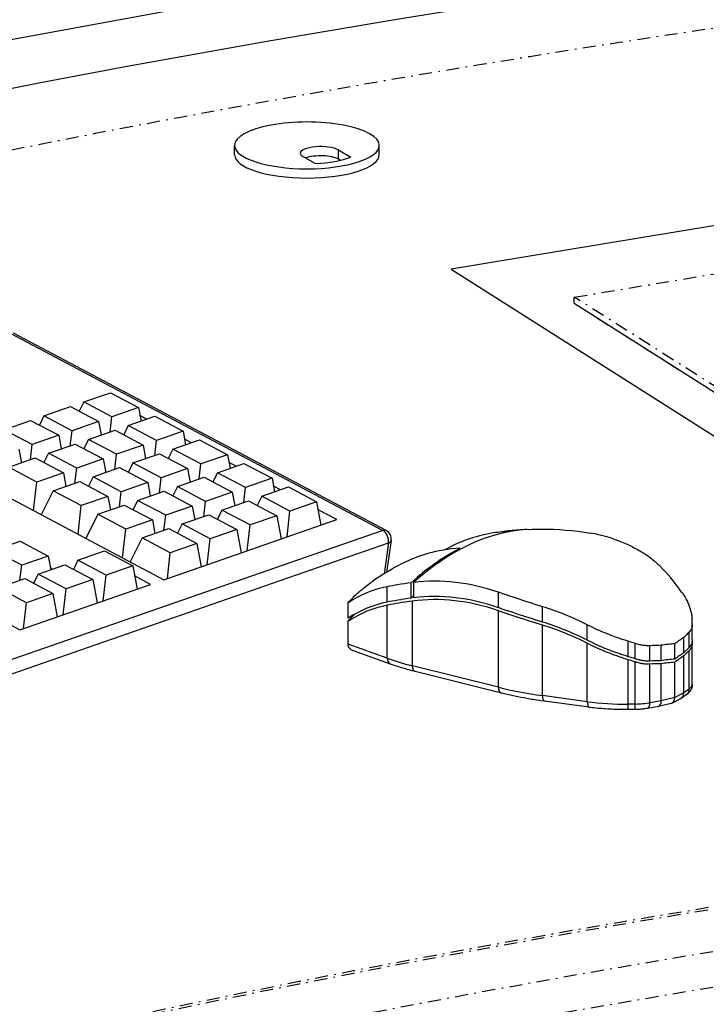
# Model space of a CAD drawing. Extents: x -4471 to 629, y 1975 to 5538.
# Tile 4 of 41: x -3233 to -3021, y 3469 to 3772. Entities that reach past the tile are written whole.
import ezdxf

# ---------------------------------------------------------------- set-up
doc = ezdxf.new("R2010")
doc.units = 0
doc.header["$MEASUREMENT"] = 0
doc.linetypes.add('DASHDOT', pattern=[8.5, 4, -2, 0.5, -2])
doc.layers.get('0').update_dxf_attribs({"linetype": 'CONTINUOUS'})
doc.layers.add('LE_MIDDLE', color=7, linetype='CONTINUOUS')

msp = doc.modelspace()

# ---------------------------------------------------------------- linework, layer by layer
for p, q in [((-3166.54, 3730.67), (-3166.54, 3733.51)), ((-3134.6, 3729.27), (-3134.6, 3732.11)), ((-3122.04, 3730.67), (-3122.04, 3733.51)), ((-3099.9, 3695.41), (-3099.9, 3695.41)), ((-3235.58, 3675.75), (-3120.99, 3615.09)), ((-3119.97, 3615.06), (-3234.56, 3675.72)), ((-3212.94, 3654.59), (-3214.35, 3651.75)), ((-3196.11, 3652.85), (-3204.29, 3650.01)), ((-3196.11, 3652.85), (-3195.33, 3648.7)), ((-3225.2, 3650.33), (-3226.61, 3647.49)), ((-3204.82, 3645.4), (-3204.29, 3650.01)), ((-3193.55, 3649.32), (-3195.66, 3650.43)), ((-3208.38, 3648.59), (-3216.56, 3645.75)), ((-3208.38, 3648.59), (-3207.6, 3644.44)), ((-3199.24, 3647.34), (-3200.65, 3644.5)), ((-3220.65, 3644.33), (-3228.82, 3641.48)), ((-3220.65, 3644.33), (-3219.87, 3640.17)), ((-3217.09, 3641.14), (-3216.56, 3645.75)), ((-3182.42, 3645.6), (-3190.6, 3642.76)), ((-3182.42, 3645.6), (-3181.64, 3641.45)), ((-3229.36, 3636.87), (-3228.82, 3641.48)), ((-3211.51, 3643.08), (-3212.92, 3640.24)), ((-3194.69, 3641.34), (-3202.86, 3638.5)), ((-3194.69, 3641.34), (-3193.91, 3637.19)), ((-3191.13, 3638.15), (-3190.6, 3642.76)), ((-3179.86, 3642.07), (-3181.96, 3643.19)), ((-3232.91, 3640.06), (-3232.13, 3635.91)), ((-3223.78, 3638.81), (-3225.19, 3635.97)), ((-3203.4, 3633.89), (-3202.86, 3638.5)), ((-3185.55, 3640.09), (-3186.96, 3637.25)), ((-3168.72, 3638.36), (-3176.9, 3635.51)), ((-3168.72, 3638.36), (-3167.95, 3634.2)), ((-3206.95, 3637.08), (-3215.13, 3634.23)), ((-3206.95, 3637.08), (-3206.17, 3632.92)), ((-3197.82, 3635.83), (-3199.23, 3632.99)), ((-3177.44, 3630.9), (-3176.9, 3635.51)), ((-3166.16, 3634.82), (-3168.27, 3635.94)), ((-3219.22, 3632.81), (-3227.4, 3629.97)), ((-3219.22, 3632.81), (-3218.44, 3628.66)), ((-3215.66, 3629.62), (-3215.13, 3634.23)), ((-3210.08, 3631.56), (-3211.49, 3628.72)), ((-3180.99, 3634.09), (-3189.17, 3631.25)), ((-3180.99, 3634.09), (-3180.21, 3629.94)), ((-3171.86, 3632.84), (-3173.27, 3630)), ((-3228.42, 3621.16), (-3227.4, 3629.97)), ((-3193.26, 3629.83), (-3201.44, 3626.99)), ((-3193.26, 3629.83), (-3192.48, 3625.67)), ((-3189.7, 3626.64), (-3189.17, 3631.25)), ((-3184.12, 3628.58), (-3185.53, 3625.74)), ((-3155.03, 3631.11), (-3163.21, 3628.26)), ((-3155.03, 3631.11), (-3154.25, 3626.95)), ((-3152.47, 3627.57), (-3154.58, 3628.69)), ((-3222.35, 3627.3), (-3226.02, 3619.89)), ((-3205.52, 3625.56), (-3213.7, 3622.72)), ((-3205.52, 3625.56), (-3204.75, 3621.41)), ((-3201.97, 3622.38), (-3201.44, 3626.99)), ((-3167.3, 3626.84), (-3175.48, 3624)), ((-3167.3, 3626.84), (-3166.52, 3622.69)), ((-3163.74, 3623.65), (-3163.21, 3628.26)), ((-3158.16, 3625.59), (-3159.57, 3622.75)), ((-3214.72, 3613.91), (-3213.7, 3622.72)), ((-3196.39, 3624.31), (-3197.8, 3621.47)), ((-3179.56, 3622.58), (-3187.74, 3619.74)), ((-3179.56, 3622.58), (-3178.79, 3618.43)), ((-3176.01, 3619.39), (-3175.48, 3624)), ((-3141.34, 3623.86), (-3149.52, 3621.01)), ((-3141.34, 3623.86), (-3140, 3616.7)), ((-3208.66, 3620.05), (-3212.33, 3612.64)), ((-3188.28, 3615.13), (-3187.74, 3619.74)), ((-3170.43, 3621.33), (-3171.84, 3618.49)), ((-3153.6, 3619.59), (-3161.78, 3616.75)), ((-3153.6, 3619.59), (-3152.26, 3612.44)), ((-3150.43, 3613.07), (-3149.52, 3621.01)), ((-3135.13, 3618.39), (-3140.88, 3621.44)), ((-3191.83, 3618.31), (-3200.01, 3615.47)), ((-3191.83, 3618.31), (-3191.05, 3614.16)), ((-3182.7, 3617.07), (-3184.11, 3614.23)), ((-3162.7, 3608.81), (-3161.78, 3616.75)), ((-3120.99, 3615.09), (-3428.34, 3508.26)), ((-3201.03, 3606.66), (-3200.01, 3615.47)), ((-3165.87, 3615.33), (-3174.05, 3612.49)), ((-3165.87, 3615.33), (-3164.53, 3608.17)), ((-3082.27, 3614.67), (-3082.27, 3614.78)), ((-3426.56, 3504.43), (-3119.21, 3611.26)), ((-3194.96, 3612.8), (-3198.64, 3605.39)), ((-3178.14, 3611.07), (-3186.32, 3608.22)), ((-3178.14, 3611.07), (-3176.8, 3603.91)), ((-3174.97, 3604.54), (-3174.05, 3612.49)), ((-3119.21, 3611.26), (-3120.57, 3601.71)), ((-3118.4, 3611.99), (-3119.79, 3602.18)), ((-3223.86, 3607.18), (-3232.04, 3604.34)), ((-3223.86, 3607.18), (-3223.08, 3603.03)), ((-3187.23, 3600.28), (-3186.32, 3608.22)), ((-3232.57, 3599.73), (-3232.04, 3604.34)), ((-3214.73, 3605.93), (-3216.14, 3603.09)), ((-3197.9, 3604.2), (-3206.08, 3601.35)), ((-3197.9, 3604.2), (-3196.56, 3597.04)), ((-3226.99, 3601.67), (-3228.4, 3598.83)), ((-3222.66, 3603.17), (-3223.16, 3603.44)), ((-3207, 3593.41), (-3206.08, 3601.35)), ((-3210.17, 3599.93), (-3218.35, 3597.09)), ((-3210.17, 3599.93), (-3208.83, 3592.78)), ((-3112.26, 3594.23), (-3112.26, 3598.96)), ((-3111.49, 3599.07), (-3111.49, 3594.34)), ((-3222.43, 3595.67), (-3230.61, 3592.83)), ((-3222.43, 3595.67), (-3221.09, 3588.51)), ((-3219.26, 3589.15), (-3218.35, 3597.09)), ((-3119.63, 3593.02), (-3119.63, 3597.75)), ((-3231.53, 3584.88), (-3230.61, 3592.83)), ((-3131.65, 3588.1), (-3131.65, 3592.83)), ((-3119.63, 3575.76), (-3119.63, 3592.07)), ((-3111.88, 3573.45), (-3111.88, 3593.34)), ((-3058.08, 3581.31), (-3058.08, 3586.04)), ((-3025.76, 3581.43), (-3025.76, 3586.16)), ((-3026.69, 3579.11), (-3026.69, 3583.84)), ((-3058.08, 3562.39), (-3058.08, 3580.36)), ((-3045.44, 3576.24), (-3045.44, 3580.97)), ((-3043.31, 3575.57), (-3043.31, 3580.3)), ((-3031.14, 3575.47), (-3031.14, 3580.2)), ((-3028.38, 3577.41), (-3028.38, 3582.14)), ((-3025.76, 3567.66), (-3025.76, 3580.48)), ((-3038.81, 3574.9), (-3038.81, 3579.63)), ((-3035.31, 3575), (-3035.31, 3579.73)), ((-3026.69, 3566.29), (-3026.69, 3578.16)), ((-3045.44, 3561.65), (-3045.44, 3575.3)), ((-3043.31, 3561.67), (-3043.31, 3574.62)), ((-3038.81, 3562.08), (-3038.81, 3573.95)), ((-3035.31, 3562.71), (-3035.31, 3574.06)), ((-3031.14, 3563.7), (-3031.14, 3574.53)), ((-3028.38, 3565.12), (-3028.38, 3576.47)), ((-3085.42, 3566.82), (-3111.88, 3573.45)), ((-3084.5, 3565.03), (-3110.96, 3571.66)), ((-3028.38, 3565.12), (-3031.14, 3563.7)), ((-3026.69, 3566.29), (-3028.38, 3565.12)), ((-3057.45, 3560.66), (-3071.21, 3562.52)), ((-3035.31, 3562.71), (-3038.81, 3562.08)), ((-3032.28, 3561.86), (-3036.14, 3560.94)), ((-3031.14, 3563.7), (-3035.31, 3562.71)), ((-3029.39, 3563.3), (-3032, 3561.97)), ((-3027.53, 3564.58), (-3029.2, 3563.42)), ((-3043.31, 3561.67), (-3045.44, 3561.65))]:
    msp.add_line(p, q)
for points in [[(-3148.07, 3782.07), (-3278.57, 3758.13), (-3278.57, 4230.69)], [(-2919.87, 3581.25), (-2919.87, 3581.25), (-2549.34, 3642.46), (-2549.34, 3642.46), (-2729.37, 3756.63), (-3099.9, 3695.41), (-2919.87, 3581.25)], [(-3134.6, 3732.11), (-3130.79, 3729.94)], [(-3141.75, 3727.93), (-3145.56, 3730.1)], [(-3134.03, 3728.95), (-3134.6, 3729.27)], [(-3062.06, 3684.95), (-2923.86, 3597.3), (-2587.18, 3652.93)], [(-3204.29, 3650.01), (-3212.94, 3654.59), (-3204.76, 3657.43), (-3196.11, 3652.85)], [(-3216.56, 3645.75), (-3225.2, 3650.33), (-3217.03, 3653.17), (-3208.38, 3648.59)], [(-3190.6, 3642.76), (-3199.24, 3647.34), (-3191.07, 3650.18), (-3182.42, 3645.6)], [(-3228.82, 3641.48), (-3237.47, 3646.06), (-3229.29, 3648.9), (-3220.65, 3644.33)], [(-3202.86, 3638.5), (-3211.51, 3643.08), (-3203.33, 3645.92), (-3194.69, 3641.34)], [(-3215.13, 3634.23), (-3223.78, 3638.81), (-3215.6, 3641.66), (-3206.95, 3637.08)], [(-3176.9, 3635.51), (-3185.55, 3640.09), (-3177.37, 3642.93), (-3168.72, 3638.36)], [(-3251.28, 3638.7), (-3257.47, 3636.54), (-3188.28, 3599.91), (-3135.13, 3618.39)], [(-3189.17, 3631.25), (-3197.82, 3635.83), (-3189.64, 3638.67), (-3180.99, 3634.09)], [(-3227.4, 3629.97), (-3236.04, 3634.55), (-3227.87, 3637.39), (-3219.22, 3632.81)], [(-3163.21, 3628.26), (-3171.86, 3632.84), (-3163.68, 3635.68), (-3155.03, 3631.11)], [(-3201.44, 3626.99), (-3210.08, 3631.56), (-3201.91, 3634.41), (-3193.26, 3629.83)], [(-3175.48, 3624), (-3184.12, 3628.58), (-3175.95, 3631.42), (-3167.3, 3626.84)], [(-3213.7, 3622.72), (-3222.35, 3627.3), (-3214.17, 3630.14), (-3205.52, 3625.56)], [(-3149.52, 3621.01), (-3158.16, 3625.59), (-3149.99, 3628.44), (-3141.34, 3623.86)], [(-3187.74, 3619.74), (-3196.39, 3624.31), (-3188.21, 3627.16), (-3179.56, 3622.58)], [(-3200.01, 3615.47), (-3208.66, 3620.05), (-3200.48, 3622.89), (-3191.83, 3618.31)], [(-3161.78, 3616.75), (-3170.43, 3621.33), (-3162.25, 3624.17), (-3153.6, 3619.59)], [(-3174.05, 3612.49), (-3182.7, 3617.07), (-3174.52, 3619.91), (-3165.87, 3615.33)], [(-3186.32, 3608.22), (-3194.96, 3612.8), (-3186.79, 3615.64), (-3178.14, 3611.07)], [(-3232.04, 3604.34), (-3240.69, 3608.92), (-3232.51, 3611.76), (-3223.86, 3607.18)], [(-3044.61, 3610.24), (-3044.13, 3610), (-3043.66, 3609.77), (-3043.21, 3609.53), (-3042.76, 3609.29), (-3042.31, 3609.05), (-3041.87, 3608.79), (-3041.44, 3608.54), (-3041.02, 3608.29), (-3040.58, 3608.01), (-3040.18, 3607.75), (-3039.79, 3607.48), (-3039.57, 3607.34), (-3039.36, 3607.19), (-3038.99, 3606.92), (-3038.62, 3606.65), (-3038.26, 3606.37), (-3038.21, 3606.33), (-3037.86, 3606.05), (-3037.51, 3605.77), (-3037.17, 3605.48), (-3037.12, 3605.43), (-3036.79, 3605.14), (-3036.47, 3604.85), (-3036.16, 3604.56), (-3036.09, 3604.5), (-3035.79, 3604.2), (-3035.75, 3604.17)], [(-3206.08, 3601.35), (-3214.73, 3605.93), (-3206.55, 3608.77), (-3197.9, 3604.2)], [(-3097.26, 3609.21), (-3097.26, 3609.56)], [(-3218.35, 3597.09), (-3226.99, 3601.67), (-3218.82, 3604.51), (-3210.17, 3599.93)], [(-3232.58, 3584.52), (-3192.37, 3598.49), (-3197.32, 3601.11)], [(-3230.61, 3592.83), (-3239.26, 3597.4), (-3231.08, 3600.25), (-3222.43, 3595.67)], [(-3131.65, 3592.83), (-3131.27, 3593.24), (-3130.9, 3593.64), (-3130.51, 3594.04), (-3130.41, 3594.14), (-3130.02, 3594.53), (-3129.63, 3594.91), (-3129.23, 3595.29), (-3129.12, 3595.39), (-3128.72, 3595.76), (-3128.31, 3596.13), (-3127.9, 3596.49), (-3127.78, 3596.58), (-3127.36, 3596.94), (-3126.94, 3597.29), (-3126.51, 3597.63), (-3126.39, 3597.72), (-3125.96, 3598.06), (-3125.52, 3598.39), (-3125.08, 3598.72), (-3124.96, 3598.81), (-3124.51, 3599.12), (-3124.11, 3599.4)], [(-3112.26, 3598.96), (-3113.3, 3598.82), (-3114.3, 3598.67), (-3115.27, 3598.53), (-3115.39, 3598.51), (-3116.31, 3598.36), (-3117.19, 3598.21), (-3118.03, 3598.06), (-3118.84, 3597.9), (-3119.63, 3597.75)], [(-3112.25, 3594.26), (-3112.25, 3598.99)], [(-3085.42, 3591.32), (-3085.42, 3596.05)], [(-3071.84, 3586.89), (-3071.84, 3591.62), (-3073.74, 3592.21), (-3075.57, 3592.79), (-3077.33, 3593.35), (-3077.62, 3593.44), (-3079.29, 3593.99), (-3080.91, 3594.52), (-3082.46, 3595.04), (-3082.72, 3595.12), (-3084.2, 3595.63), (-3085.42, 3596.05)], [(-3029.04, 3596.13), (-3028.81, 3595.81), (-3028.6, 3595.49), (-3028.48, 3595.32), (-3028.37, 3595.14), (-3028.17, 3594.82), (-3027.98, 3594.5), (-3027.8, 3594.18), (-3027.78, 3594.14), (-3027.61, 3593.82), (-3027.44, 3593.5), (-3027.29, 3593.18), (-3027.26, 3593.13), (-3027.12, 3592.82), (-3026.98, 3592.5), (-3026.85, 3592.19), (-3026.82, 3592.12), (-3026.71, 3591.81), (-3026.59, 3591.5), (-3026.49, 3591.18), (-3026.46, 3591.11), (-3026.37, 3590.8), (-3026.28, 3590.49), (-3026.2, 3590.19), (-3026.18, 3590.1), (-3026.11, 3589.79), (-3026.05, 3589.49), (-3026, 3589.19), (-3025.98, 3589.1), (-3025.94, 3588.8), (-3025.9, 3588.5), (-3025.87, 3588.2), (-3025.86, 3588.1), (-3025.84, 3587.79)], [(-3241.18, 3593.54), (-3246.27, 3591.77), (-3232.58, 3584.52)], [(-3112.26, 3594.23), (-3113.3, 3594.09), (-3114.3, 3593.94), (-3115.27, 3593.79), (-3115.39, 3593.77), (-3116.31, 3593.62), (-3117.19, 3593.47), (-3118.03, 3593.32), (-3118.84, 3593.17), (-3119.63, 3593.02)], [(-3111.88, 3593.34), (-3112.94, 3593.19), (-3113.96, 3593.05), (-3114.93, 3592.9), (-3115.07, 3592.88), (-3116, 3592.73), (-3116.9, 3592.58), (-3117.75, 3592.43), (-3118.58, 3592.28), (-3119.37, 3592.12), (-3119.63, 3592.07)], [(-3131.65, 3587.16), (-3131.27, 3587.56), (-3130.9, 3587.96), (-3130.62, 3588.25), (-3130.24, 3588.64), (-3129.85, 3589.02), (-3129.56, 3589.3), (-3129.42, 3589.43)], [(-3071.84, 3586.89), (-3073.74, 3587.48), (-3075.57, 3588.06), (-3077.33, 3588.62), (-3077.62, 3588.71), (-3079.29, 3589.26), (-3080.91, 3589.79), (-3082.46, 3590.31), (-3082.72, 3590.39), (-3084.2, 3590.9), (-3085.42, 3591.32)], [(-3085.42, 3566.82), (-3085.42, 3590.37)], [(-3071.84, 3585.94), (-3073.74, 3586.54), (-3075.57, 3587.11), (-3077.33, 3587.67), (-3077.62, 3587.77), (-3079.29, 3588.31), (-3080.91, 3588.84), (-3082.46, 3589.36), (-3082.72, 3589.45), (-3084.2, 3589.95), (-3085.42, 3590.37)], [(-3119.63, 3575.76), (-3131.65, 3580.06), (-3131.65, 3587.16)], [(-3045.44, 3580.97), (-3046.13, 3581.18), (-3046.82, 3581.4), (-3047.51, 3581.63), (-3047.61, 3581.66), (-3048.31, 3581.9), (-3049, 3582.14), (-3049.69, 3582.39), (-3049.78, 3582.42), (-3050.47, 3582.68), (-3051.17, 3582.95), (-3051.86, 3583.22), (-3051.94, 3583.25), (-3052.62, 3583.53), (-3053.31, 3583.82), (-3053.99, 3584.11), (-3054.06, 3584.14), (-3054.74, 3584.44), (-3055.41, 3584.74), (-3056.07, 3585.05), (-3056.15, 3585.09), (-3056.81, 3585.41), (-3057.46, 3585.72), (-3058.08, 3586.04)], [(-3025.76, 3586.4), (-3025.76, 3586.22), (-3025.76, 3586.16), (-3025.76, 3585.99), (-3025.77, 3585.82), (-3025.79, 3585.66), (-3025.79, 3585.63), (-3025.82, 3585.47), (-3025.85, 3585.32), (-3025.89, 3585.17), (-3025.9, 3585.12), (-3025.95, 3584.98), (-3026, 3584.85), (-3026.04, 3584.75), (-3026.1, 3584.62), (-3026.17, 3584.5), (-3026.22, 3584.41), (-3026.3, 3584.29), (-3026.38, 3584.18), (-3026.44, 3584.1), (-3026.54, 3583.99), (-3026.64, 3583.89), (-3026.69, 3583.84)], [(-3058.08, 3562.39), (-3071.84, 3564.26), (-3071.84, 3585.94)], [(-3118.61, 3573.95), (-3129.98, 3578.02), (-3130.13, 3578.07), (-3130.26, 3578.13), (-3130.4, 3578.2), (-3130.42, 3578.21), (-3130.54, 3578.28), (-3130.66, 3578.35), (-3130.74, 3578.41), (-3130.85, 3578.49), (-3130.95, 3578.58), (-3131.02, 3578.64), (-3131.11, 3578.73), (-3131.19, 3578.83), (-3131.24, 3578.9), (-3131.32, 3579), (-3131.38, 3579.1), (-3131.42, 3579.17), (-3131.48, 3579.28), (-3131.52, 3579.39), (-3131.55, 3579.47), (-3131.58, 3579.58), (-3131.61, 3579.69), (-3131.62, 3579.77), (-3131.64, 3579.88), (-3131.65, 3579.99), (-3131.65, 3580.06)], [(-3045.44, 3576.24), (-3046.13, 3576.45), (-3046.82, 3576.67), (-3047.51, 3576.9), (-3047.61, 3576.93), (-3048.31, 3577.17), (-3049, 3577.41), (-3049.69, 3577.66), (-3049.78, 3577.69), (-3050.47, 3577.95), (-3051.17, 3578.22), (-3051.86, 3578.49), (-3051.94, 3578.52), (-3052.62, 3578.8), (-3053.31, 3579.09), (-3053.99, 3579.38), (-3054.06, 3579.41), (-3054.74, 3579.71), (-3055.41, 3580.01), (-3056.07, 3580.32), (-3056.15, 3580.36), (-3056.81, 3580.67), (-3057.46, 3580.99), (-3058.08, 3581.31)], [(-3045.44, 3575.3), (-3046.13, 3575.51), (-3046.82, 3575.72), (-3047.51, 3575.95), (-3047.61, 3575.98), (-3048.31, 3576.22), (-3049, 3576.46), (-3049.69, 3576.71), (-3049.78, 3576.75), (-3050.47, 3577), (-3051.17, 3577.27), (-3051.86, 3577.54), (-3051.94, 3577.57), (-3052.62, 3577.85), (-3053.31, 3578.14), (-3053.99, 3578.43), (-3054.06, 3578.47), (-3054.74, 3578.76), (-3055.41, 3579.07), (-3056.07, 3579.38), (-3056.15, 3579.41), (-3056.81, 3579.73), (-3057.46, 3580.05), (-3058.08, 3580.36)], [(-3038.81, 3579.63), (-3039.06, 3579.61), (-3039.31, 3579.61), (-3039.55, 3579.61), (-3039.82, 3579.62), (-3040.09, 3579.64), (-3040.33, 3579.66), (-3040.61, 3579.68), (-3040.9, 3579.72), (-3041.14, 3579.76), (-3041.43, 3579.81), (-3041.73, 3579.87), (-3041.97, 3579.92), (-3042.27, 3579.99), (-3042.58, 3580.08), (-3042.89, 3580.16), (-3042.99, 3580.2), (-3043.31, 3580.3)], [(-3025.76, 3581.43), (-3025.76, 3581.26), (-3025.77, 3581.09), (-3025.79, 3580.93), (-3025.79, 3580.89), (-3025.82, 3580.74), (-3025.85, 3580.59), (-3025.89, 3580.44), (-3025.9, 3580.39), (-3025.95, 3580.25), (-3026, 3580.12), (-3026.04, 3580.02), (-3026.1, 3579.89), (-3026.17, 3579.77), (-3026.22, 3579.68), (-3026.3, 3579.56), (-3026.38, 3579.45), (-3026.44, 3579.37), (-3026.54, 3579.26), (-3026.64, 3579.16), (-3026.69, 3579.11)], [(-3025.76, 3580.48), (-3025.76, 3580.31), (-3025.77, 3580.15), (-3025.79, 3579.99), (-3025.79, 3579.95), (-3025.82, 3579.79), (-3025.85, 3579.64), (-3025.89, 3579.5), (-3025.9, 3579.45), (-3025.95, 3579.31), (-3026, 3579.17), (-3026.04, 3579.08), (-3026.1, 3578.95), (-3026.17, 3578.82), (-3026.22, 3578.74), (-3026.3, 3578.62), (-3026.38, 3578.5), (-3026.44, 3578.42), (-3026.54, 3578.32), (-3026.64, 3578.21), (-3026.69, 3578.16)], [(-3025.76, 3580.72), (-3025.76, 3580.54), (-3025.76, 3580.48)], [(-3110.96, 3571.66), (-3111.76, 3571.86), (-3111.91, 3571.9), (-3112.69, 3572.11), (-3113.46, 3572.32), (-3114.02, 3572.48), (-3114.76, 3572.7), (-3115.49, 3572.92), (-3116.05, 3573.09), (-3116.75, 3573.32), (-3117.43, 3573.54), (-3118, 3573.74), (-3118.61, 3573.95)], [(-3038.81, 3574.9), (-3039.06, 3574.88), (-3039.31, 3574.88), (-3039.55, 3574.88), (-3039.82, 3574.89), (-3040.09, 3574.9), (-3040.33, 3574.92), (-3040.61, 3574.95), (-3040.9, 3574.99), (-3041.14, 3575.03), (-3041.43, 3575.08), (-3041.73, 3575.14), (-3041.97, 3575.19), (-3042.27, 3575.26), (-3042.58, 3575.35), (-3042.89, 3575.43), (-3042.99, 3575.46), (-3043.31, 3575.57)], [(-3038.81, 3573.95), (-3039.06, 3573.94), (-3039.31, 3573.93), (-3039.55, 3573.93), (-3039.82, 3573.94), (-3040.09, 3573.96), (-3040.33, 3573.98), (-3040.61, 3574.01), (-3040.9, 3574.04), (-3041.14, 3574.08), (-3041.43, 3574.13), (-3041.73, 3574.19), (-3041.97, 3574.24), (-3042.27, 3574.32), (-3042.58, 3574.4), (-3042.89, 3574.49), (-3042.99, 3574.52), (-3043.31, 3574.62)], [(-3071.21, 3562.52), (-3072.21, 3562.66), (-3072.73, 3562.74), (-3073.71, 3562.89), (-3074.68, 3563.04), (-3075.2, 3563.12), (-3076.15, 3563.28), (-3077.08, 3563.45), (-3077.61, 3563.54), (-3078.52, 3563.71), (-3079.43, 3563.89), (-3079.96, 3564), (-3080.84, 3564.18), (-3081.7, 3564.37), (-3082.25, 3564.49), (-3083.09, 3564.69), (-3083.92, 3564.89), (-3084.5, 3565.03)], [(-3025.76, 3567.66), (-3025.76, 3567.51), (-3025.77, 3567.35), (-3025.79, 3567.2), (-3025.81, 3567.05), (-3025.83, 3566.98), (-3025.86, 3566.84), (-3025.9, 3566.69), (-3025.95, 3566.54), (-3025.97, 3566.48), (-3026.03, 3566.34), (-3026.1, 3566.19), (-3026.17, 3566.05), (-3026.2, 3566), (-3026.28, 3565.86), (-3026.36, 3565.73), (-3026.46, 3565.6), (-3026.49, 3565.56), (-3026.59, 3565.43), (-3026.7, 3565.3), (-3026.82, 3565.18), (-3026.84, 3565.16), (-3026.97, 3565.03), (-3027.1, 3564.91), (-3027.18, 3564.85), (-3027.25, 3564.79), (-3027.4, 3564.67), (-3027.53, 3564.58)], [(-3045.5, 3559.96), (-3046.29, 3559.95), (-3047.07, 3559.95), (-3047.2, 3559.95), (-3047.99, 3559.96), (-3048.77, 3559.98), (-3049.11, 3559.99), (-3049.89, 3560.02), (-3050.66, 3560.05), (-3051, 3560.07), (-3051.77, 3560.11), (-3052.53, 3560.16), (-3052.88, 3560.19), (-3053.63, 3560.25), (-3054.38, 3560.31), (-3054.73, 3560.35), (-3055.46, 3560.42), (-3056.19, 3560.5), (-3056.55, 3560.55), (-3057.25, 3560.64), (-3057.45, 3560.66)], [(-3043.37, 3559.98), (-3045.5, 3559.96)], [(-3039.58, 3560.33), (-3039.94, 3560.26), (-3040.32, 3560.21), (-3040.7, 3560.16), (-3040.84, 3560.14), (-3041.23, 3560.1), (-3041.63, 3560.06), (-3041.89, 3560.04), (-3042.3, 3560.02), (-3042.72, 3560), (-3042.95, 3559.99), (-3043.37, 3559.98)], [(-3036.17, 3560.94), (-3039.58, 3560.33)]]:
    msp.add_lwpolyline(points)
msp.add_lwpolyline([(-3075.99, 3615.41, -0.010513), (-3072.13, 3615.49, -0.040714), (-3057.22, 3614.28)], format="xyb")
for centre, radius, start, end in [((-3121.37, 3612.41), 3, -8.0949, 62.1043), ((-3072.13, 3523.49), 92, 93.2743, 99.6278), ((-3072.13, 3523.49), 92, 118.7062, 124.4053)]:
    msp.add_arc(centre, radius, start, end)
for centre, major_axis, ratio, start_param, end_param in [((-2207.53, 3195.63), (2000, 0), 0.323677, 0.503485, 2.534794), ((-3144.29, 3733.51), (22.25, 0), 0.323677, 0, 3.141593), ((-3144.29, 3733.51), (22.25, 0), 0.323677, 3.141593, 6.283185), ((-3140.08, 3731.11), (6.3, 0), 0.323677, 0.515575, 3.141593), ((-3144.29, 3730.67), (22.25, 0), 0.323677, 3.141593, 6.283185), ((-3140.08, 3731.11), (6.3, 0), 0.323677, 3.141593, 3.657168), ((-3140.08, 3728.27), (6.3, 0), 0.323677, 0.515575, 2.405458), ((-3144.29, 3733.51), (17.45, 0), 0.323677, 4.858612, 5.597316), ((-3121.37, 3612.41), (-1.4, -2.65), 0.578796, 3.141593, 3.698066), ((-3121.37, 3612.41), (0.98, -2.83), 0.692437, 0.931031, 2.501827), ((-3089.04, 3528.59), (-25.7, -85.26), 0.644798, 3.362263, 3.957789), ((-3064.63, 3526.1), (29.99, -86.28), 0.692437, 3.025752, 3.267404), ((-3064.63, 3526.1), (29.99, -86.28), 0.692437, 2.943438, 3.025752), ((-3089.77, 3528.81), (-25.62, -85.01), 0.644798, 3.372683, 3.454647), ((-3089.77, 3528.81), (-25.62, -85.01), 0.644798, 3.360961, 3.372683), ((-3049.24, 3530.12), (24.13, -83.3), 0.630919, 2.630974, 2.849554), ((-3121.37, 3612.41), (2.97, -0.42), 0.430728, 5.586944, 6.283185), ((-3079.62, 3520.89), (29.99, -86.28), 0.692437, 2.943438, 3.257433), ((-3089.77, 3528.81), (-25.62, -85.01), 0.644798, 3.703073, 3.959534), ((-3042.2, 3528.38), (13.81, -84.56), 0.426156, 2.427501, 2.607727), ((-3108.12, 3526.38), (-6.74, -83.92), 0.227897, 3.685605, 3.686183), ((-3090.92, 3515.63), (33.46, -80.01), 0.748214, 2.551685, 2.936509), ((-3098.66, 3515.71), (23.84, -81.33), 0.635204, 3.086554, 3.327656), ((-3090.92, 3510.9), (33.46, -80.01), 0.748214, 2.551685, 2.936509), ((-3098.66, 3510.98), (23.84, -81.33), 0.635204, 3.086554, 3.327656), ((-3098.66, 3510.04), (23.84, -81.33), 0.635204, 3.086554, 3.327656), ((-3108.12, 3521.65), (-6.74, -83.92), 0.227897, 3.685605, 3.686183), ((-3089.77, 3524.08), (-25.62, -85.01), 0.644798, 3.945989, 3.959534), ((-3090.92, 3509.96), (33.46, -80.01), 0.748214, 2.551685, 2.942583), ((-3085.05, 3513.48), (52.45, -67.75), 0.872946, 2.067888, 2.248114), ((-3085.05, 3508.75), (52.45, -67.75), 0.872946, 2.067888, 2.248114), ((-3026.73, 3524.02), (0.92, -80), 0.033686, 2.464644, 2.492909), ((-3085.05, 3507.81), (52.45, -67.75), 0.872946, 2.067888, 2.248114), ((-3023.25, 3516.12), (-11.11, -73.71), 0.399538, 3.612102, 3.666214), ((-3070.51, 3508.8), (79.53, 8.75), 0.945568, 1.119958, 1.148223), ((-3039.52, 3509.15), (-29.69, -67.49), 0.762168, 3.523654, 3.594287), ((-3025.59, 3513.99), (-14.76, -72.24), 0.504998, 3.596881, 3.667514), ((-3026.73, 3518.34), (0.92, -80), 0.033686, 2.464644, 2.470469), ((-3045.94, 3508.24), (-37.52, -64.41), 0.827068, 3.591459, 3.645571), ((-3025.59, 3509.26), (-14.76, -72.24), 0.504998, 3.596881, 3.667514), ((-3023.25, 3511.39), (-11.11, -73.71), 0.399538, 3.612102, 3.666214), ((-3023.25, 3510.45), (-11.11, -73.71), 0.399538, 3.612102, 3.666214), ((-3117.77, 3576.31), (-0.84, -2.35), 0.701248, 5.183659, 6.283185), ((-3075.16, 3588.8), (60, 0), 0.323677, 3.877613, 4.053681), ((-3070.51, 3504.07), (79.53, 8.75), 0.945568, 1.119958, 1.148223), ((-3070.51, 3503.12), (79.53, 8.75), 0.945568, 1.119958, 1.148223), ((-3045.94, 3503.51), (-37.52, -64.41), 0.827068, 3.591459, 3.645571), ((-3045.94, 3502.56), (-37.52, -64.41), 0.827068, 3.591459, 3.645571), ((-3039.52, 3504.42), (-29.69, -67.49), 0.762168, 3.523654, 3.594287), ((-3039.52, 3503.47), (-29.69, -67.49), 0.762168, 3.523654, 3.594287), ((-3025.59, 3508.31), (-14.76, -72.24), 0.504998, 3.596881, 3.667514), ((-3110.35, 3574.08), (-0.61, -2.43), 0.579145, 5.120679, 6.283185), ((-3083.89, 3567.46), (-0.61, -2.43), 0.579145, 5.120679, 6.283185), ((-3048.7, 3582.17), (60, 0), 0.323677, 4.053681, 4.316392), ((-3030.58, 3565.51), (1.29, -2.15), 0.831114, 0.055451, 0.94536), ((-3028.96, 3566.63), (1.43, -2.05), 0.857673, 0, 0.889909), ((-3035.76, 3567.66), (10, 0), 0.323678, 5.847237, 6.283185), ((-3070.88, 3565), (-0.34, -2.48), 0.364964, 5.067461, 6.283185), ((-3046.51, 3571.35), (30, 0), 0.323677, 4.316392, 4.747999), ((-3057.12, 3563.14), (-0.34, -2.48), 0.364964, 5.067461, 6.283185), ((-3043.66, 3564.91), (10, 0), 0.323677, 4.747999, 5.219556), ((-3040.02, 3562.79), (0.44, -2.46), 0.459556, 6.283185, 7.48095), ((-3036.67, 3563.39), (0.51, -2.45), 0.511875, 0.014284, 1.183481), ((-3033.01, 3564.26), (0.87, -2.35), 0.699531, 6.198992, 6.367378), ((-3033.01, 3564.26), (0.87, -2.35), 0.699531, 0.084193, 1.085004), ((-3030.58, 3565.51), (1.29, -2.15), 0.831114, 6.227735, 6.338636), ((-3045.53, 3562.46), (0.03, -2.5), 0.033686, 6.283185, 7.524174), ((-3043.4, 3562.48), (0.03, -2.5), 0.033686, 0, 1.240989), ((-3036.67, 3563.39), (0.51, -2.45), 0.511875, 6.268902, 6.297469)]:
    msp.add_ellipse(centre, major_axis=major_axis, ratio=ratio, start_param=start_param, end_param=end_param)
at = {"layer": 'LE_MIDDLE', "color": 1, "linetype": 'DASHDOT'}
for p, q in [((-3062.06, 3686.84), (-2725.38, 3742.46)), ((-3062.06, 3684.95), (-3062.06, 3686.84)), ((-2923.86, 3599.2), (-3062.06, 3686.84))]:
    msp.add_line(p, q, dxfattribs=at)
msp.add_lwpolyline([(-3062.06, 3684.95), (-2923.86, 3597.3), (-2587.18, 3652.93), (-2587.18, 3654.82), (-2923.86, 3599.2)], dxfattribs=at)
for centre, major_axis, start_param, end_param in [((-2207.53, 3195.63), (1950, 0), 0.508639, 2.52964), ((-2239.12, 2997.81), (1734.52, 0), 0.814461, 2.223818), ((-2239.12, 2997.81), (1734.52, 0), 0.814461, 2.223818), ((-2239.12, 2997.81), (1732.52, 0), 0.81362, 2.224659), ((-2239.12, 2988.35), (1722.52, 0), 0.81362, 2.224659), ((-2239.12, 2977.38), (1722.52, 0), 0.81362, 2.224659)]:
    msp.add_ellipse(centre, major_axis=major_axis, ratio=0.323677, start_param=start_param, end_param=end_param, dxfattribs=at)

doc.saveas('drawing.dxf')
